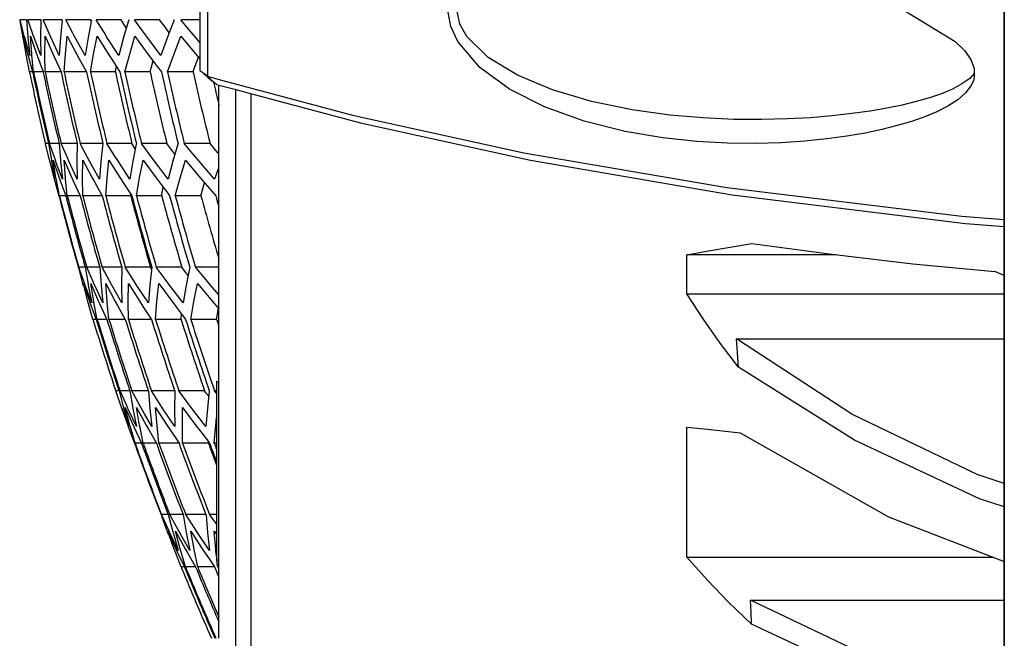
# Model space of a CAD drawing. Extents: x 0 to 297, y 0 to 210.
# Tile 33 of 41: x 213.67 to 226.08, y 134.46 to 142.26. Entities that reach past the tile are written whole.
import ezdxf

# ---------------------------------------------------------------- set-up
doc = ezdxf.new("R2010")
doc.units = 0
doc.header["$LTSCALE"] = 16.335
doc.header["$MEASUREMENT"] = 0
doc.layers.get('0').update_dxf_attribs({"linetype": 'CONTINUOUS'})

msp = doc.modelspace()

# ---------------------------------------------------------------- linework, layer by layer
at = {"color": 7, "linetype": 'Continuous'}
for p, q in [((226.07716, 113.44717), (226.07716, 154.18334)), ((215.93716, 144.50881), (215.93716, 141.61538)), ((213.66501, 142.25632), (213.66727, 142.24257)), ((213.75091, 142.25632), (213.67114, 142.25632)), ((213.67594, 142.23736), (213.67114, 142.25632)), ((213.75091, 142.25632), (213.76691, 142.04595)), ((213.92953, 142.25632), (213.76935, 142.25632)), ((213.78616, 142.20723), (213.76935, 142.25632)), ((214.20228, 142.25632), (213.96042, 142.25632)), ((214.04019, 142.07233), (213.96042, 142.25632)), ((214.55652, 142.25632), (214.24588, 142.25632)), ((214.33571, 142.08598), (214.24588, 142.25632)), ((214.55981, 142.25014), (214.55652, 142.25632)), ((214.56744, 142.2358), (214.55981, 142.25014)), ((214.94222, 142.25632), (214.62809, 142.25632)), ((214.72505, 142.10118), (214.62809, 142.25632)), ((214.97008, 142.21216), (214.94222, 142.25632)), ((215.0401, 142.25632), (215.03256, 142.23021)), ((215.42899, 142.25632), (215.11033, 142.25632)), ((215.21138, 142.11723), (215.11033, 142.25632)), ((215.49319, 142.1688), (215.42899, 142.25632)), ((215.93716, 142.25632), (215.69696, 142.25632)), ((215.7992, 142.13367), (215.69696, 142.25632)), ((213.66727, 142.24257), (213.69942, 142.04707)), ((213.72277, 142.05223), (213.67594, 142.23736)), ((213.83628, 142.06086), (213.78616, 142.20723)), ((215.00935, 142.14991), (214.97008, 142.21216)), ((215.54907, 142.09261), (215.49319, 142.1688)), ((213.69942, 142.04707), (213.70223, 142.02997)), ((213.70796, 142.04848), (213.71352, 142.02655)), ((213.71039, 142.03371), (213.70796, 142.04848)), ((213.74518, 141.82239), (213.71039, 142.03371)), ((213.71352, 142.02655), (213.76499, 141.82329)), ((213.72818, 142.03087), (213.72277, 142.05223)), ((213.79093, 141.80599), (213.72818, 142.03087)), ((213.76691, 142.04595), (213.76803, 142.03111)), ((213.76803, 142.03111), (213.79093, 141.80599)), ((213.80012, 142.04848), (213.87681, 141.82477)), ((213.81726, 141.8233), (213.80012, 142.04848)), ((213.84559, 142.03369), (213.83628, 142.06086)), ((213.92959, 141.80599), (213.84559, 142.03369)), ((213.9823, 141.82334), (213.98517, 142.04848)), ((213.98517, 142.04848), (214.08092, 141.82783)), ((214.05569, 142.03657), (214.04019, 142.07233)), ((214.16192, 141.80599), (214.05569, 142.03657)), ((214.2646, 142.04848), (214.38199, 141.82607)), ((214.36185, 142.0364), (214.33571, 142.08598)), ((214.48981, 141.80599), (214.36185, 142.0364)), ((213.74818, 141.80663), (213.74518, 141.82239)), ((213.74979, 141.79816), (213.74818, 141.80663)), ((213.78788, 141.59815), (213.74979, 141.79816)), ((213.76499, 141.82329), (213.77135, 141.80052)), ((213.77135, 141.80052), (213.82788, 141.59815)), ((213.81874, 141.80882), (213.81726, 141.8233)), ((213.84019, 141.59815), (213.81874, 141.80882)), ((213.87681, 141.82477), (213.88924, 141.79109)), ((213.88924, 141.79109), (213.9605, 141.59815)), ((213.98252, 141.80668), (213.9823, 141.82334)), ((213.98523, 141.59815), (213.98252, 141.80668)), ((214.08092, 141.82783), (214.10342, 141.77902)), ((214.10342, 141.77902), (214.18682, 141.59815)), ((214.38199, 141.82607), (214.41596, 141.76495)), ((214.41596, 141.76495), (214.50867, 141.59815)), ((214.82975, 141.74956), (214.9119, 141.62395)), ((215.86609, 141.63937), (215.91877, 141.78405)), ((214.87402, 141.60745), (214.88405, 141.66652)), ((214.9119, 141.62395), (214.92877, 141.59815)), ((215.30994, 141.59815), (215.31919, 141.63304)), ((215.31919, 141.63304), (215.34648, 141.73598)), ((215.34844, 141.73338), (215.3995, 141.66595)), ((215.3995, 141.66595), (215.45083, 141.59815)), ((215.85108, 141.59815), (215.86609, 141.63937)), ((213.82788, 141.59815), (213.78788, 141.59815)), ((213.9605, 141.59815), (213.84019, 141.59815)), ((214.18682, 141.59815), (213.98523, 141.59815)), ((214.50867, 141.59815), (214.22416, 141.59815)), ((214.87243, 141.59815), (214.55894, 141.59815)), ((214.87243, 141.59815), (214.87402, 141.60745)), ((215.30994, 141.59815), (214.9924, 141.59815)), ((215.85108, 141.59815), (215.52839, 141.59815)), ((215.98515, 141.57187), (216.0329, 141.53015)), ((216.0329, 141.53015), (216.08193, 141.48732)), ((216.0721, 141.50838), (216.03393, 141.54316)), ((216.03393, 141.54268), (216.16483, 141.5077)), ((216.1145, 141.46361), (216.08193, 141.48732)), ((216.14678, 141.44013), (216.1145, 141.46361)), ((216.14678, 141.44013), (216.17716, 141.43203)), ((216.17716, 140.24715), (216.17716, 141.43203)), ((216.17716, 141.43203), (216.37724, 141.37867)), ((216.37724, 141.37867), (216.55948, 141.33006)), ((216.38717, 141.37602), (216.38717, 140.24715)), ((214.02867, 140.69748), (213.98844, 140.69748)), ((213.99091, 140.68784), (213.98844, 140.69748)), ((214.04188, 140.48817), (213.99091, 140.68784)), ((214.02867, 140.69748), (214.03225, 140.67592)), ((214.03225, 140.67592), (214.06415, 140.48386)), ((214.16206, 140.69748), (214.04106, 140.69748)), ((214.05395, 140.66015), (214.04106, 140.69748)), ((214.11058, 140.49614), (214.05395, 140.66015)), ((214.16206, 140.69748), (214.1785, 140.48376)), ((214.3897, 140.69748), (214.18694, 140.69748)), ((214.27009, 140.50707), (214.18694, 140.69748)), ((214.71346, 140.69748), (214.42726, 140.69748)), ((214.52128, 140.52026), (214.42726, 140.69748)), ((215.07943, 140.69748), (214.76403, 140.69748)), ((214.86592, 140.53495), (214.76403, 140.69748)), ((215.09565, 140.67186), (215.07943, 140.69748)), ((215.12262, 140.62927), (215.09565, 140.67186)), ((215.13611, 140.69748), (215.13398, 140.68669)), ((215.51965, 140.69748), (215.20013, 140.69748)), ((215.30702, 140.55074), (215.20013, 140.69748)), ((215.56942, 140.62981), (215.51965, 140.69748)), ((215.62089, 140.55981), (215.56942, 140.62981)), ((215.66143, 140.69748), (215.65012, 140.65906)), ((216.06424, 140.69748), (215.73948, 140.69748)), ((215.84847, 140.56693), (215.73948, 140.69748)), ((216.15986, 140.58407), (216.06424, 140.69748)), ((214.28525, 140.47236), (214.27009, 140.50707)), ((214.5471, 140.47158), (214.52128, 140.52026)), ((214.90072, 140.47944), (214.86592, 140.53495)), ((216.17716, 140.56356), (216.15986, 140.58407)), ((214.0414, 140.47617), (214.09614, 140.2621)), ((214.04472, 140.47703), (214.04188, 140.48817)), ((214.04593, 140.47228), (214.04472, 140.47703)), ((214.10933, 140.24715), (214.04593, 140.47228)), ((214.06415, 140.48386), (214.06609, 140.47218)), ((214.06609, 140.47218), (214.10933, 140.24715)), ((214.08504, 140.48732), (214.16304, 140.26173)), ((214.12253, 140.26203), (214.08504, 140.48732)), ((214.11898, 140.4718), (214.11058, 140.49614)), ((214.12678, 140.45083), (214.11898, 140.4718)), ((214.20255, 140.24715), (214.12678, 140.45083)), ((214.1785, 140.48376), (214.17939, 140.47227)), ((214.17939, 140.47227), (214.20255, 140.24715)), ((214.22487, 140.48732), (214.3236, 140.26156)), ((214.24224, 140.26212), (214.22487, 140.48732)), ((214.38976, 140.24715), (214.28525, 140.47236)), ((214.45919, 140.48732), (214.5791, 140.26153)), ((214.67249, 140.24715), (214.5471, 140.47158)), ((214.78994, 140.48732), (214.92933, 140.26527)), ((215.05314, 140.24715), (214.90072, 140.47944)), ((216.17716, 140.39558), (216.12269, 140.24715)), ((214.09614, 140.2621), (214.10102, 140.2448)), ((214.12482, 140.25013), (214.12253, 140.26203)), ((214.16304, 140.26173), (214.17263, 140.236)), ((214.24335, 140.25135), (214.24224, 140.26212)), ((214.3236, 140.26156), (214.34085, 140.22442)), ((214.5791, 140.26153), (214.60748, 140.21079)), ((214.92933, 140.26527), (214.97497, 140.1958)), ((214.10102, 140.2448), (214.10789, 140.22045)), ((214.10789, 140.22045), (214.15963, 140.03699)), ((214.12815, 140.23282), (214.12482, 140.25013)), ((214.16585, 140.03699), (214.12815, 140.23282)), ((214.17263, 140.236), (214.24676, 140.03699)), ((214.26546, 140.03699), (214.24335, 140.25135)), ((214.34085, 140.22442), (214.42795, 140.03699)), ((214.60748, 140.21079), (214.70468, 140.03699)), ((214.97497, 140.1958), (215.07474, 140.04394)), ((215.44655, 140.17993), (215.51875, 140.08486)), ((215.45861, 140.05368), (215.47416, 140.14357)), ((215.95007, 140.03699), (215.99435, 140.20087)), ((216.02656, 140.16375), (216.05646, 140.12928)), ((216.17716, 140.03699), (216.17716, 140.24715)), ((216.38717, 140.24715), (216.38717, 139.13632)), ((214.24676, 140.03699), (214.16585, 140.03699)), ((214.42795, 140.03699), (214.26546, 140.03699)), ((214.70468, 140.03699), (214.45928, 140.03699)), ((215.06417, 140.03699), (214.74891, 140.03699)), ((215.06417, 140.03699), (215.06578, 140.05757)), ((215.07474, 140.04394), (215.0793, 140.03699)), ((215.45572, 140.03699), (215.13681, 140.03699)), ((215.45572, 140.03699), (215.45861, 140.05368)), ((215.51875, 140.08486), (215.55511, 140.03699)), ((215.95007, 140.03699), (215.62642, 140.03699)), ((216.05646, 140.12928), (216.13653, 140.03699)), ((216.17716, 139.17463), (216.17716, 140.03699)), ((223.95176, 139.29352), (222.07515, 139.29352)), ((216.17716, 139.13632), (216.17716, 139.17463)), ((214.40308, 139.13632), (214.40857, 139.11507)), ((214.40857, 139.11507), (214.45736, 138.9263)), ((214.49083, 139.13632), (214.40934, 139.13632)), ((214.41821, 139.11095), (214.40934, 139.13632)), ((214.4802, 138.93352), (214.41821, 139.11095)), ((214.49083, 139.13632), (214.52676, 138.92289)), ((214.6733, 139.13632), (214.50966, 139.13632)), ((214.53629, 139.07591), (214.50966, 139.13632)), ((214.59458, 138.94374), (214.53629, 139.07591)), ((214.6733, 139.13632), (214.69086, 138.91157)), ((214.95203, 139.13632), (214.70486, 139.13632)), ((214.80115, 138.9563), (214.70486, 139.13632)), ((215.31417, 139.13632), (214.99659, 139.13632)), ((215.10136, 138.97049), (214.99659, 139.13632)), ((215.31858, 139.12941), (215.31417, 139.13632)), ((215.32724, 139.11583), (215.31858, 139.12941)), ((215.70867, 139.13632), (215.38735, 139.13632)), ((215.49772, 138.98569), (215.38735, 139.13632)), ((215.7441, 139.08844), (215.70867, 139.13632)), ((215.78737, 139.02994), (215.7441, 139.08844)), ((215.80882, 139.13632), (215.80491, 139.11692)), ((216.17716, 139.13632), (215.88068, 139.13632)), ((215.99384, 139.00141), (215.88068, 139.13632)), ((216.17716, 138.92848), (216.17716, 139.13632)), ((226.07716, 139.03176), (225.95611, 139.07998)), ((214.45736, 138.9263), (214.46132, 138.91098)), ((214.46132, 138.91098), (214.46412, 138.90116)), ((214.46577, 138.92848), (214.47603, 138.89914)), ((214.47169, 138.90562), (214.46577, 138.92848)), ((214.52412, 138.70312), (214.47169, 138.90562)), ((214.47603, 138.89914), (214.54438, 138.70362)), ((214.49034, 138.90449), (214.4802, 138.93352)), ((214.5726, 138.68599), (214.49034, 138.90449)), ((214.52676, 138.92289), (214.52876, 138.91105)), ((214.52876, 138.91105), (214.5726, 138.68599)), ((214.55997, 138.92848), (214.65966, 138.7027)), ((214.59797, 138.70321), (214.55997, 138.92848)), ((214.60922, 138.91052), (214.59458, 138.94374)), ((214.62751, 138.87149), (214.60922, 138.91052)), ((214.69086, 138.91157), (214.71442, 138.68599)), ((214.74913, 138.92848), (214.86994, 138.70292)), ((214.76672, 138.70385), (214.74913, 138.92848)), ((214.82551, 138.91077), (214.80115, 138.9563)), ((214.95212, 138.68599), (214.82551, 138.91077)), ((215.03486, 138.92848), (215.17789, 138.70237)), ((215.13944, 138.91022), (215.10136, 138.97049)), ((215.28772, 138.68599), (215.13944, 138.91022)), ((216.17716, 138.47815), (216.17716, 138.92848)), ((214.71442, 138.68599), (214.62751, 138.87149)), ((222.07515, 138.79925), (226.07716, 138.79925)), ((214.52874, 138.68693), (214.52412, 138.70312)), ((214.5323, 138.67448), (214.52874, 138.68693)), ((214.58837, 138.47815), (214.5323, 138.67448)), ((214.54438, 138.70362), (214.5537, 138.67887)), ((214.5537, 138.67887), (214.6293, 138.47815)), ((214.60028, 138.69139), (214.59797, 138.70321)), ((214.6419, 138.47815), (214.60028, 138.69139)), ((214.65966, 138.7027), (214.67597, 138.66795)), ((214.67597, 138.66795), (214.76504, 138.47815)), ((214.768, 138.6916), (214.76672, 138.70385)), ((214.79035, 138.47815), (214.768, 138.6916)), ((214.86994, 138.70292), (214.89702, 138.65491)), ((214.89702, 138.65491), (214.99672, 138.47815)), ((215.17789, 138.70237), (215.2189, 138.64043)), ((215.2189, 138.64043), (215.32633, 138.47815)), ((215.6445, 138.62509), (215.73551, 138.506)), ((215.69942, 138.48274), (215.70453, 138.54654)), ((216.1476, 138.47815), (216.17192, 138.616)), ((214.6293, 138.47815), (214.58837, 138.47815)), ((214.76504, 138.47815), (214.6419, 138.47815)), ((214.99672, 138.47815), (214.79035, 138.47815)), ((215.32633, 138.47815), (215.03496, 138.47815)), ((215.69905, 138.47815), (215.37783, 138.47815)), ((215.69905, 138.47815), (215.69942, 138.48274)), ((215.73551, 138.506), (215.7568, 138.47815)), ((216.1476, 138.47815), (215.82201, 138.47815)), ((216.17716, 137.69666), (216.17716, 138.47815)), ((222.70271, 138.23242), (226.07716, 138.23242)), ((216.14716, 137.69666), (216.14716, 135.56477)), ((216.14716, 137.69666), (216.17716, 137.69666)), ((216.14716, 137.69666), (216.17716, 137.69666)), ((216.17716, 135.80848), (216.17716, 137.69666)), ((214.91738, 137.57748), (214.8761, 137.57748)), ((214.88069, 137.5645), (214.8761, 137.57748)), ((214.95003, 137.36846), (214.88069, 137.5645)), ((214.91738, 137.57748), (214.9262, 137.54388)), ((214.9262, 137.54388), (214.97393, 137.36192)), ((215.05427, 137.57748), (214.93009, 137.57748)), ((214.95071, 137.53127), (214.93009, 137.57748)), ((215.01899, 137.37823), (214.95071, 137.53127)), ((215.05427, 137.57748), (215.09162, 137.35936)), ((215.28795, 137.57748), (215.0798, 137.57748)), ((215.18098, 137.3905), (215.0798, 137.57748)), ((215.28795, 137.57748), (215.30587, 137.35226)), ((215.62045, 137.57748), (215.32652, 137.57748)), ((215.43695, 137.4044), (215.32652, 137.57748)), ((215.9965, 137.57748), (215.6724, 137.57748)), ((215.78922, 137.41939), (215.6724, 137.57748)), ((216.01734, 137.54955), (215.9965, 137.57748)), ((216.04738, 137.5093), (216.01734, 137.54955)), ((216.05477, 137.57748), (216.05409, 137.57124)), ((216.14716, 137.57748), (216.12057, 137.57748)), ((216.14716, 137.546), (216.12057, 137.57748)), ((216.38717, 137.57748), (216.38717, 137.12715)), ((215.4707, 137.35151), (215.43695, 137.4044)), ((215.83923, 137.3517), (215.78922, 137.41939)), ((214.95516, 137.35397), (214.95003, 137.36846)), ((214.95215, 137.35229), (215.02634, 137.14303)), ((215.04161, 137.12715), (214.95516, 137.35397)), ((214.97393, 137.36192), (214.9765, 137.35213)), ((214.9765, 137.35213), (215.04161, 137.12715)), ((214.99455, 137.36732), (215.01848, 137.31381)), ((215.05383, 137.14194), (214.99455, 137.36732)), ((215.01848, 137.31381), (215.09424, 137.14437)), ((215.0293, 137.35513), (215.01899, 137.37823)), ((215.04456, 137.32295), (215.0293, 137.35513)), ((215.13741, 137.12715), (215.04456, 137.32295)), ((215.09162, 137.35936), (215.09293, 137.35169)), ((215.09293, 137.35169), (215.13741, 137.12715)), ((215.13815, 137.36732), (215.25827, 137.14553)), ((215.17688, 137.14174), (215.13815, 137.36732)), ((215.20417, 137.34764), (215.18098, 137.3905)), ((215.23853, 137.28735), (215.20417, 137.34764)), ((215.32983, 137.12715), (215.23853, 137.28735)), ((215.30587, 137.35226), (215.32983, 137.12715)), ((215.37885, 137.36732), (215.52326, 137.14138)), ((215.39684, 137.14208), (215.37885, 137.36732)), ((215.62054, 137.12715), (215.4707, 137.35151)), ((215.71877, 137.36732), (215.88586, 137.14154)), ((216.01216, 137.12715), (215.83923, 137.3517)), ((215.02634, 137.14303), (215.03358, 137.12408)), ((215.03358, 137.12408), (215.04578, 137.09214)), ((215.04578, 137.09214), (215.1127, 136.91699)), ((215.05684, 137.13156), (215.05383, 137.14194)), ((215.06428, 137.10593), (215.05684, 137.13156)), ((215.11909, 136.91699), (215.06428, 137.10593)), ((215.09424, 137.14437), (215.10887, 137.11358)), ((215.10887, 137.11358), (215.20229, 136.91699)), ((215.17817, 137.13524), (215.17688, 137.14174)), ((215.22152, 136.91699), (215.17817, 137.13524)), ((215.25827, 137.14553), (215.28375, 137.10086)), ((215.28375, 137.10086), (215.38864, 136.91699)), ((215.42087, 136.91699), (215.39684, 137.14208)), ((215.52326, 137.14138), (215.55991, 137.08659)), ((215.55991, 137.08659), (215.67337, 136.91699)), ((215.88586, 137.14154), (215.93992, 137.07144)), ((215.93992, 137.07144), (216.05322, 136.92453)), ((215.20229, 136.91699), (215.11909, 136.91699)), ((215.38864, 136.91699), (215.22152, 136.91699)), ((215.67337, 136.91699), (215.42087, 136.91699)), ((216.04345, 136.91699), (215.71889, 136.91699)), ((216.04345, 136.91699), (216.04316, 136.93757)), ((216.05322, 136.92453), (216.05904, 136.91699)), ((216.14716, 136.91699), (216.11827, 136.91699)), ((215.44693, 136.01632), (215.45731, 135.98749)), ((215.46771, 135.98472), (215.45339, 136.01632)), ((215.53742, 136.01632), (215.45339, 136.01632)), ((215.45731, 135.98749), (215.52281, 135.80553)), ((215.54479, 135.81472), (215.46771, 135.98472)), ((215.53742, 136.01632), (215.59533, 135.79969)), ((215.59588, 135.94515), (215.55684, 136.01632)), ((215.72565, 136.01632), (215.55684, 136.01632)), ((215.66099, 135.82645), (215.59588, 135.94515)), ((215.72565, 136.01632), (215.76502, 135.79099)), ((216.0133, 136.01632), (215.75821, 136.01632)), ((215.87218, 135.83994), (215.75821, 136.01632)), ((216.0133, 136.01632), (216.01376, 136.01067)), ((216.14716, 136.01632), (216.05929, 136.01632)), ((216.14716, 135.89881), (216.05929, 136.01632)), ((215.52281, 135.80553), (215.52814, 135.79072)), ((215.52814, 135.79072), (215.53524, 135.77241)), ((215.53101, 135.80848), (215.54765, 135.77186)), ((215.54221, 135.77744), (215.53101, 135.80848)), ((215.55497, 135.79226), (215.54479, 135.81472)), ((215.56243, 135.77678), (215.55497, 135.79226)), ((215.59533, 135.79969), (215.59767, 135.79092)), ((215.59767, 135.79092), (215.664, 135.56599)), ((215.62822, 135.80848), (215.75093, 135.58523)), ((215.68863, 135.58308), (215.62822, 135.80848)), ((215.67903, 135.79355), (215.66099, 135.82645)), ((215.70872, 135.74217), (215.67903, 135.79355)), ((215.76502, 135.79099), (215.8105, 135.56599)), ((215.82349, 135.80848), (215.96709, 135.58669)), ((215.86297, 135.58317), (215.82349, 135.80848)), ((215.90145, 135.79465), (215.87218, 135.83994)), ((216.05613, 135.56599), (215.90145, 135.79465)), ((216.11858, 135.80848), (216.14716, 135.77031)), ((216.13697, 135.58322), (216.11858, 135.80848)), ((216.17716, 135.56478), (216.17716, 135.80848)), ((215.61243, 135.58285), (215.54221, 135.77744)), ((215.54765, 135.77186), (215.63298, 135.58409)), ((215.664, 135.56599), (215.56243, 135.77678)), ((215.8105, 135.56599), (215.70872, 135.74217)), ((215.6185, 135.56723), (215.61243, 135.58285)), ((215.6249, 135.55079), (215.6185, 135.56723)), ((215.69981, 135.35815), (215.6249, 135.55079)), ((215.63298, 135.58409), (215.64593, 135.55727)), ((215.64593, 135.55727), (215.74211, 135.35815)), ((215.69129, 135.57406), (215.68863, 135.58308)), ((215.75514, 135.35815), (215.69129, 135.57406)), ((215.75093, 135.58523), (215.77423, 135.54499)), ((215.77423, 135.54499), (215.88242, 135.35815)), ((215.86424, 135.57689), (215.86297, 135.58317)), ((215.90859, 135.35815), (215.86424, 135.57689)), ((215.96709, 135.58669), (216.00473, 135.53115)), ((216.13944, 135.56065), (216.13697, 135.58322)), ((216.14716, 135.4899), (216.13944, 135.56065)), ((216.14716, 135.56477), (216.14716, 135.5145)), ((216.17716, 135.44666), (216.17716, 135.56478)), ((216.00473, 135.53115), (216.0434, 135.47411)), ((216.0434, 135.47411), (216.122, 135.35815)), ((216.14716, 135.5145), (216.14716, 135.44666)), ((216.14716, 135.44666), (216.17716, 135.44666)), ((216.14716, 135.44666), (216.17716, 135.44666)), ((216.16027, 135.36984), (216.15183, 135.44717)), ((216.17716, 135.37168), (216.17716, 135.44666)), ((222.07515, 135.47862), (225.93671, 135.47862)), ((215.74211, 135.35815), (215.69981, 135.35815)), ((215.88242, 135.35815), (215.75514, 135.35815)), ((216.122, 135.35815), (215.90859, 135.35815)), ((216.16155, 135.35815), (216.16027, 135.36984)), ((216.17716, 135.35815), (216.16155, 135.35815)), ((216.17716, 135.35815), (216.17716, 135.37168)), ((216.17716, 134.45748), (216.17716, 135.35815)), ((222.87789, 134.94013), (226.07716, 134.94013))]:
    msp.add_line(p, q, dxfattribs=at)
for points in [[(226.07716, 154.18334), (226.07716, 148.99592), (226.07716, 142.35096), (226.07716, 135.66007), (226.07716, 128.94822), (226.07716, 122.24048), (226.07716, 115.56187), (226.07716, 113.44717)], [(216.03393, 144.46195), (216.03393, 142.98355), (216.03393, 141.54316)], [(219.18982, 141.98194), (219.10206, 142.17158), (219.06808, 142.35283), (219.08618, 142.52688), (219.15856, 142.69423), (219.28345, 142.84402), (219.44952, 142.96887), (219.64584, 143.06822), (219.8725, 143.14693), (220.13235, 143.20674), (220.42712, 143.24724), (220.75536, 143.26713), (221.11313, 143.26545), (221.50407, 143.24128), (221.93724, 143.19189), (222.42134, 143.1126), (222.95881, 142.99787), (223.54237, 142.84306), (224.16268, 142.64035), (224.59771, 142.47479)], [(220.99545, 143.09666), (220.72004, 143.09087), (220.42741, 143.07013), (220.16506, 143.03522), (219.93103, 142.98655), (219.72372, 142.92377), (219.54337, 142.84589), (219.39008, 142.74993), (219.27213, 142.6352), (219.19877, 142.50422), (219.17655, 142.35777), (219.20981, 142.20286), (219.29732, 142.04666)], [(224.59771, 142.47479), (224.81203, 142.37618), (225.45886, 141.98254)], [(213.92953, 142.25632), (213.92666, 142.03118), (213.92959, 141.80599)], [(214.20228, 142.25632), (214.17918, 142.03123), (214.16192, 141.80599)], [(214.57143, 142.25632), (214.52766, 142.03124), (214.48981, 141.80599)], [(215.61252, 142.25632), (215.52653, 142.03448), (215.44435, 141.80599)], [(215.03256, 142.23021), (214.97514, 142.03156), (214.91604, 141.80599)], [(215.93716, 141.97062), (215.88187, 142.03448), (215.7992, 142.13367)], [(214.22416, 141.59815), (214.24146, 141.82338), (214.2646, 142.04848)], [(214.55894, 141.59815), (214.59686, 141.82341), (214.64072, 142.04848)], [(214.64072, 142.04848), (214.77964, 141.82618), (214.82975, 141.74956)], [(214.91604, 141.80599), (214.76976, 142.02964), (214.72505, 142.10118)], [(214.9924, 141.59815), (215.05159, 141.82358), (215.11675, 142.04848)], [(215.11675, 142.04848), (215.28064, 141.82294), (215.34844, 141.73338)], [(215.44435, 141.80599), (215.27415, 142.03083), (215.21138, 142.11723)], [(215.52839, 141.59815), (215.61054, 141.82598), (215.69699, 142.04848)], [(215.69699, 142.04848), (215.88178, 141.82678), (215.93716, 141.7628)], [(222.93392, 140.99666), (222.66647, 141.00008), (222.28284, 141.01743), (221.85893, 141.05461), (221.38691, 141.1207), (220.87523, 141.2269), (220.38132, 141.37373), (219.94237, 141.55717), (219.57231, 141.78026), (219.29742, 142.04666)], [(225.68715, 141.48803), (225.65903, 141.42583), (225.58777, 141.33214), (225.48938, 141.24634), (225.36727, 141.16725), (225.22792, 141.09602), (225.07486, 141.03196), (224.90855, 140.97372), (224.7284, 140.92045), (224.53322, 140.87168), (224.32122, 140.82729), (224.0904, 140.78754), (223.83874, 140.75314), (223.56429, 140.72522), (223.2653, 140.70541), (222.94041, 140.69592), (222.58739, 140.69965), (222.20045, 140.72088), (221.77288, 140.76644), (221.29674, 140.8473), (220.7807, 140.9777), (220.28253, 141.15744), (219.83991, 141.38237), (219.46638, 141.65538), (219.18982, 141.98194)], [(225.45886, 141.98254), (225.5746, 141.86955), (225.65619, 141.75437), (225.69787, 141.64081), (225.69836, 141.53049), (225.68715, 141.48803)], [(216.03393, 141.54316), (215.98592, 141.57803), (215.93716, 141.61349)], [(216.14673, 141.44017), (216.1095, 141.47421), (216.0721, 141.50838)], [(216.16483, 141.5077), (217.86046, 141.05464), (220.0191, 140.57987), (222.57737, 140.14164), (225.53981, 139.7773), (226.07716, 139.73637)], [(225.69815, 141.5775), (225.64128, 141.51596), (225.54373, 141.44597)], [(225.54373, 141.44597), (225.42266, 141.38144), (225.2845, 141.32333), (225.13274, 141.27106), (224.96784, 141.22356), (224.78923, 141.1801), (224.59571, 141.14032), (224.38551, 141.10411), (224.15666, 141.07169), (223.90714, 141.04364), (223.63504, 141.02088), (223.3386, 141.00474), (223.01648, 140.99701), (222.93392, 140.99666)], [(216.55948, 141.33006), (217.96282, 140.95578), (220.10372, 140.4858), (222.64624, 140.04977), (225.58972, 139.68691), (226.07716, 139.64954)], [(216.58071, 141.3244), (216.58071, 139.06299), (216.58071, 136.90244), (216.58071, 134.96872), (216.58071, 133.29824), (216.58071, 131.92246), (216.58071, 130.8673), (216.58071, 130.15261), (216.58071, 129.79187), (216.58071, 129.74662)], [(214.3897, 140.69748), (214.38679, 140.47231), (214.38976, 140.24715)], [(214.71346, 140.69748), (214.68983, 140.4704), (214.67249, 140.24715)], [(215.13398, 140.68669), (215.09191, 140.47398), (215.05314, 140.24715)], [(215.65012, 140.65906), (215.5952, 140.47256), (215.53505, 140.24715)], [(215.53505, 140.24715), (215.36451, 140.47182), (215.30702, 140.55074)], [(216.12269, 140.24715), (215.92798, 140.47169), (215.84847, 140.56693)], [(214.45928, 140.03699), (214.45629, 140.26214), (214.45919, 140.48732)], [(214.74891, 140.03699), (214.76627, 140.26024), (214.78994, 140.48732)], [(215.13681, 140.03699), (215.17589, 140.26506), (215.21996, 140.48732)], [(215.21996, 140.48732), (215.38448, 140.26164), (215.44655, 140.17993)], [(215.62642, 140.03699), (215.68674, 140.26245), (215.75312, 140.48732)], [(215.75312, 140.48732), (215.94153, 140.26176), (216.02656, 140.16375)], [(222.07515, 139.29352), (222.34624, 139.34286), (222.61984, 139.39066), (222.89587, 139.43689)], [(222.89587, 139.43689), (223.90339, 139.29916), (224.92412, 139.18012), (225.95611, 139.07998)], [(222.07515, 138.79925), (222.07515, 139.04562), (222.07515, 139.29352)], [(214.95203, 139.13632), (214.94909, 138.90586), (214.95212, 138.68599)], [(215.32941, 139.13632), (215.30555, 138.91123), (215.28772, 138.68599)], [(215.80491, 139.11692), (215.76345, 138.91128), (215.72419, 138.68599)], [(216.38717, 139.13632), (216.38717, 139.06817), (216.38717, 137.57748)], [(215.03496, 138.47815), (215.03192, 138.69764), (215.03486, 138.92848)], [(215.37783, 138.47815), (215.3957, 138.70337), (215.41963, 138.92848)], [(215.41963, 138.92848), (215.5853, 138.70257), (215.6445, 138.62509)], [(215.72419, 138.68599), (215.55285, 138.91043), (215.49772, 138.98569)], [(215.82201, 138.47815), (215.86138, 138.70344), (215.90689, 138.92848)], [(215.90689, 138.92848), (216.09803, 138.70076), (216.17716, 138.60999)], [(216.17716, 138.78749), (216.0724, 138.90774), (215.99384, 139.00141)], [(222.72545, 137.87703), (222.49582, 138.17773), (222.27905, 138.48524), (222.07515, 138.79925)], [(222.72545, 137.87703), (222.71329, 138.0551), (222.70271, 138.23242)], [(226.07716, 136.40772), (225.73543, 136.52136), (224.1563, 137.28419), (222.70271, 138.23242)], [(226.07716, 136.11492), (225.7648, 136.21591), (224.18696, 136.95459), (222.72545, 137.87703)], [(215.62045, 137.57748), (215.61745, 137.3523), (215.62054, 137.12715)], [(216.05409, 137.57124), (216.03045, 137.35312), (216.01216, 137.12715)], [(215.71889, 136.91699), (215.71577, 137.14215), (215.71877, 137.36732)], [(216.11827, 136.91699), (216.13653, 137.14225), (216.14716, 137.2401)], [(216.38717, 137.12715), (216.38717, 136.90658), (216.38717, 136.01632)], [(222.07515, 137.1211), (222.29854, 137.09643), (222.52285, 137.07239), (222.74803, 137.04898)], [(222.07515, 135.47862), (222.07515, 136.01462), (222.07515, 136.56228), (222.07515, 137.1211)], [(222.74803, 137.04898), (224.61689, 135.98828), (226.07716, 135.42438)], [(216.01376, 136.01067), (216.0317, 135.79035), (216.05613, 135.56599)], [(216.38717, 136.01632), (216.38717, 134.97184), (216.38717, 133.30043), (216.38717, 131.92384), (216.38717, 130.86803), (216.38717, 130.1529), (216.38717, 129.79191), (216.38717, 129.74662)], [(222.89131, 134.63636), (222.60656, 134.91007), (222.33454, 135.19093), (222.07515, 135.47862)], [(222.89131, 134.63636), (222.8841, 134.78893), (222.87789, 134.94013)], [(226.07716, 133.6049), (224.76291, 134.03813), (222.87789, 134.94013)], [(226.06454, 133.33752), (224.7779, 133.75314), (222.89131, 134.63636)]]:
    msp.add_lwpolyline(points, dxfattribs=at)
for radius, start, end in [(35.8828, 191.817327, 191.830432), (35.8828, 191.830432, 193.290731), (35.84365, 191.83042, 191.873456), (35.84365, 191.873456, 193.305513), (35.8316, 191.834458, 191.873658), (35.8316, 191.873658, 193.310072), (35.71385, 191.874042, 193.354764), (35.68965, 191.882211, 193.363988), (35.49241, 191.949215, 193.439643), (35.45588, 191.961709, 193.453752), (35.1776, 192.057752, 193.562206), (35.12844, 192.074879, 193.581547), (34.82194, 192.182785, 192.202933), (34.82194, 192.202933, 193.703413), (34.76687, 192.202379, 193.725543), (34.70469, 192.22458, 193.750619), (34.39441, 192.336588, 192.38828), (34.39441, 192.38828, 193.877138), (34.25678, 192.386935, 193.934012), (34.18104, 192.414823, 193.965516), (33.86596, 192.532193, 194.098119), (33.64282, 192.846189, 192.904608), (33.64282, 192.904608, 193.353881), (35.87452, 194.380273, 194.415372), (35.87452, 194.415372, 195.870405), (35.8685, 194.382739, 194.415005), (35.8685, 194.415005, 195.87314), (35.79013, 194.414915, 195.908818), (35.77202, 194.422371, 195.917086), (35.61468, 194.487477, 195.989285), (35.58434, 194.500099, 196.003283), (35.34681, 194.599695, 196.11374), (35.30401, 194.61779, 196.133809), (34.99905, 194.748037, 196.27828), (34.98441, 194.754347, 196.285279), (34.9288, 194.778373, 196.311931), (34.62054, 194.913002, 194.956492), (34.62054, 194.956492, 196.461288), (34.5245, 194.95545, 196.508386), (34.45561, 194.986052, 196.54234), (34.14307, 195.126494, 196.5209), (33.96312, 195.208575, 195.463741), (35.8828, 196.962264, 196.981313), (35.8828, 196.981313, 198.472051), (35.84365, 196.981352, 197.046132), (35.84365, 197.046132, 198.492957), (35.8316, 196.987238, 197.04625), (35.8316, 197.04625, 198.499404), (35.71385, 197.044953, 198.562617), (35.68965, 197.056864, 198.575664), (35.49241, 197.154583, 198.682704), (35.45588, 197.172807, 198.702668), (35.1776, 197.31293, 198.856179), (35.12844, 197.337924, 198.883563), (34.82194, 197.495434, 197.524664), (34.82194, 197.524664, 199.056156), (34.76687, 197.524043, 199.087507), (34.70469, 197.556462, 198.950802), (34.39441, 197.720066, 197.794932), (34.39441, 197.794932, 197.878492), (34.70469, 198.950802, 199.123036), (35.87452, 199.592375, 199.640965), (35.8685, 199.595799, 199.64096), (35.79013, 199.64047, 201.178956), (35.77202, 199.650822, 199.74243), (35.61468, 199.741234, 201.288358), (35.58434, 199.758765, 201.307393), (35.34681, 199.897128, 201.45764), (35.30401, 199.922272, 201.484946), (34.99905, 200.103319, 200.588207), (34.98441, 200.112092, 200.523824), (34.9288, 200.145501, 200.280439), (35.87452, 199.640965, 201.126742), (35.8685, 199.64096, 201.130459), (35.77202, 199.74243, 201.190195), (35.8828, 202.252657, 202.278182), (35.8828, 202.278182, 203.815435), (35.84365, 202.278265, 202.36469), (35.8316, 202.286162, 202.364631), (35.84365, 202.36469, 203.843059), (35.8316, 202.364631, 203.851578), (35.71385, 202.363602, 203.572337), (35.68965, 202.379587, 203.483228), (35.49241, 202.510754, 202.525277), (35.49241, 202.525277, 202.739455), (35.45588, 202.535224, 202.599938)]:
    msp.add_arc((248.91016, 148.94666), radius, start, end, dxfattribs=at)

doc.saveas('drawing.dxf')
